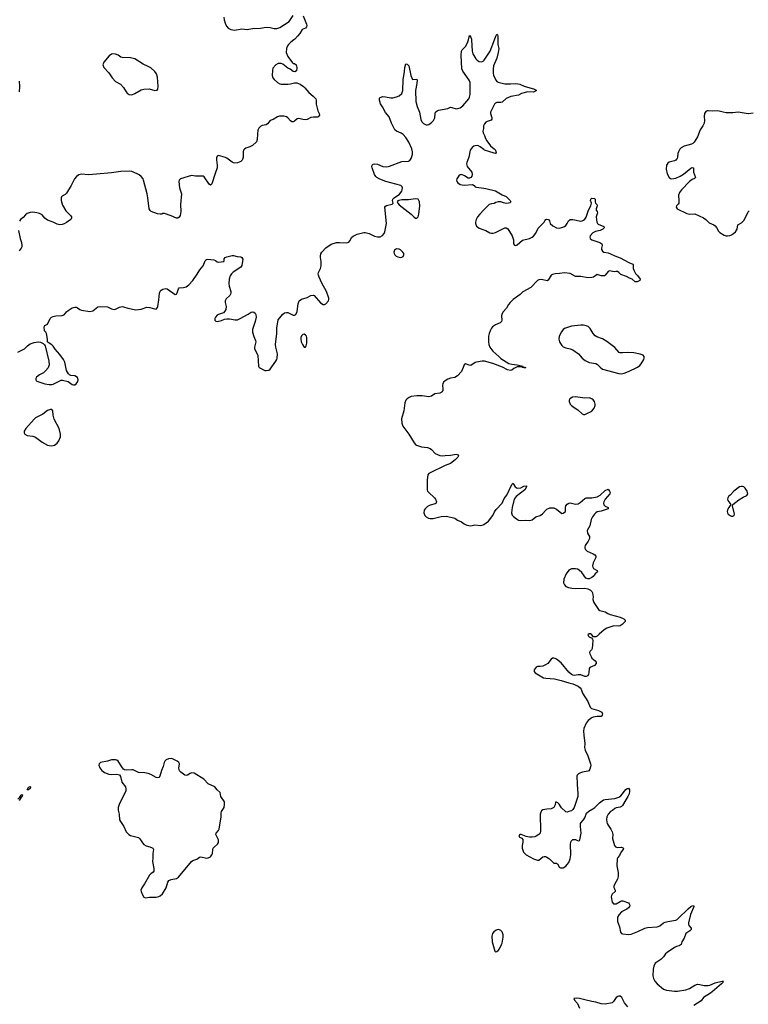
# Model space of a CAD drawing. Header units: inches. Extents: x 884691 to 1028259, y 526745 to 653629.
# Tile 161 of 241: x 983158 to 993898, y 585788 to 600295. Entities that reach past the tile are written whole.
import ezdxf

# ---------------------------------------------------------------- set-up
doc = ezdxf.new("R2010")
doc.units = ezdxf.units.IN
doc.header["$MEASUREMENT"] = 0
for name, color, linetype in [('A9588', 7, 'Continuous'), ('A9589', 7, 'Continuous'), ('A9598', 7, 'Continuous'), ('A9599', 7, 'Continuous'), ('A9680', 7, 'Continuous'), ('A9690', 7, 'Continuous')]:
    doc.layers.add(name, color=color, linetype=linetype)

msp = doc.modelspace()

# ---------------------------------------------------------------- linework, layer by layer
at = {"layer": 'A9588', "color": 6}
for points, elevation in [([(985390, 589409), (985350, 589406), (985319, 589390), (985298, 589370), (985287, 589350), (985272, 589290), (985248, 589232), (985222, 589150), (985210, 589130), (985190, 589123), (985170, 589128), (985090, 589173), (985050, 589187), (985003, 589197), (984910, 589203), (984830, 589241), (984810, 589244), (984730, 589239), (984705, 589245), (984690, 589251), (984671, 589271), (984610, 589369), (984590, 589384), (984570, 589391), (984510, 589389), (984450, 589368), (984351, 589349), (984330, 589330), (984325, 589310), (984339, 589270), (984370, 589232), (984410, 589202), (984470, 589180), (984510, 589176), (984590, 589181), (984627, 589167), (984642, 589142), (984663, 589063), (984717, 588990), (984723, 588963), (984720, 588930), (984631, 588749), (984611, 588690), (984607, 588650), (984623, 588590), (984628, 588508), (984642, 588482), (984695, 588410), (984727, 588330), (984768, 588290), (984790, 588276), (984910, 588245), (984930, 588224), (984966, 588166), (984990, 588143), (985024, 588124), (985077, 588110), (985110, 588095), (985118, 588090), (985130, 588071), (985120, 588010), (985121, 587939), (985114, 587890), (985137, 587790), (985133, 587750), (985124, 587736), (985090, 587711), (985070, 587690), (984997, 587563), (984957, 587503), (984944, 587470), (984946, 587450), (984962, 587410), (984989, 587369), (985010, 587356), (985070, 587366), (985170, 587367), (985210, 587376), (985230, 587385), (985263, 587417), (985316, 587504), (985341, 587590), (985355, 587610), (985392, 587628), (985470, 587644), (985498, 587662), (985690, 587893), (985710, 587906), (985770, 587925), (985810, 587954), (985830, 587962), (985910, 587942), (985936, 587944), (985970, 587962), (985992, 587988), (986002, 588010), (986005, 588070), (986011, 588090), (986028, 588110), (986075, 588145), (986088, 588170), (986088, 588210), (986057, 588270), (986051, 588290), (986055, 588310), (986089, 588350), (986099, 588370), (986127, 588550), (986126, 588610), (986133, 588630), (986170, 588690), (986178, 588730), (986177, 588770), (986125, 588850), (986113, 588910), (986070, 588947), (986032, 588992), (985936, 589036), (985870, 589104), (985730, 589192), (985690, 589198), (985670, 589191), (985630, 589163), (985610, 589158), (985590, 589164), (985531, 589210), (985513, 589230), (985505, 589265), (985511, 589330), (985503, 589350), (985478, 589370), (985410, 589403)], 2200), ([(983290, 588946), (983270, 588950), (983290, 588987), (983310, 588999), (983317, 588990), (983310, 588970)], 2100)]:
    msp.add_lwpolyline(points, close=True, dxfattribs=dict(at, elevation=elevation))
at = {"layer": 'A9588', "color": 6, "elevation": 2100}
msp.add_lwpolyline([(983128, 588810), (983161, 588839), (983181, 588870), (983190, 588879), (983206, 588870), (983197, 588863), (983190, 588847), (983179, 588841), (983150, 588790)], dxfattribs=at)
at = {"layer": 'A9589', "color": 6, "elevation": 2200}
for points in [[(983130, 595395), (983230, 595445), (983271, 595490), (983310, 595519), (983370, 595540), (983430, 595548), (983464, 595544), (983503, 595523), (983524, 595504), (983531, 595491), (983586, 595266), (983593, 595210), (983576, 595164), (983539, 595121), (983507, 595093), (983450, 595063), (983407, 595030), (983396, 595010), (983396, 594990), (983401, 594981), (983412, 594970), (983530, 594931), (983590, 594922), (983630, 594922), (983650, 594924), (983719, 594961), (983770, 594983), (983790, 594983), (983870, 594963), (983930, 594922), (983950, 594916), (983970, 594917), (983990, 594931), (984016, 594964), (984022, 594990), (984010, 595023), (983970, 595049), (983910, 595054), (983890, 595063), (983876, 595076), (983848, 595128), (983821, 595250), (983802, 595290), (983750, 595362), (983681, 595441), (983650, 595484), (983630, 595504), (983577, 595537), (983569, 595549), (983570, 595590), (983553, 595670), (983545, 595690), (983525, 595710), (983519, 595770), (983527, 595790), (983558, 595802), (983570, 595811), (983608, 595890), (983628, 595910), (983650, 595922), (983690, 595930), (983785, 595935), (983800, 595940), (983816, 595950), (983847, 595990), (983870, 596010), (983932, 596048), (983970, 596061), (983990, 596059), (984010, 596051), (984046, 596026), (984070, 596016), (984190, 595993), (984236, 596004), (984310, 596064), (984350, 596071), (984450, 596064), (984510, 596034), (984550, 596025), (984570, 596029), (984630, 596058), (984670, 596067), (984690, 596065), (984750, 596043), (984870, 596020), (984950, 596029), (985030, 596060), (985076, 596056), (985146, 596034), (985170, 596031), (985188, 596052), (985193, 596067), (985211, 596169), (985217, 596263), (985226, 596294), (985241, 596310), (985270, 596325), (985310, 596333), (985330, 596327), (985450, 596245), (985470, 596250), (985481, 596270), (985497, 596330), (985510, 596346), (985571, 596349), (985610, 596358), (985650, 596386), (985710, 596452), (985776, 596544), (985811, 596610), (985860, 596670), (985890, 596744), (985910, 596761), (985930, 596764), (986017, 596757), (986046, 596746), (986070, 596728), (986090, 596724), (986166, 596730), (986169, 596731), (986172, 596748), (986170, 596770), (986186, 596790), (986210, 596801), (986290, 596822), (986310, 596821), (986365, 596805), (986419, 596799), (986433, 596793), (986445, 596765), (986430, 596675), (986415, 596650), (986305, 596575), (986280, 596550), (986259, 596521), (986245, 596470), (986240, 596410), (986244, 596370), (986268, 596292), (986268, 596270), (986264, 596250), (986253, 596230), (986200, 596180), (986186, 596154), (986186, 596130), (986199, 596070), (986194, 596026), (986181, 595999), (986162, 595978), (986090, 595952), (986070, 595940), (986045, 595910), (986035, 595890), (986034, 595870), (986050, 595851), (986069, 595849), (986130, 595861), (986178, 595882), (986210, 595889), (986250, 595889), (986333, 595873), (986370, 595874), (986410, 595890), (986526, 595954), (986570, 595984), (986592, 595990), (986610, 595984), (986627, 595970), (986637, 595950), (986641, 595910), (986628, 595850), (986591, 595730), (986587, 595690), (986607, 595627), (986634, 595570), (986637, 595550), (986617, 595470), (986617, 595450), (986667, 595347), (986678, 595190), (986690, 595168), (986770, 595128), (986790, 595124), (986830, 595130), (986850, 595147), (986935, 595265), (986950, 595290), (986955, 595310), (986957, 595370), (986934, 595470), (986930, 595510), (986950, 595670), (986947, 595750), (986970, 595871), (986990, 595903), (987030, 595950), (987062, 595978), (987090, 595983), (987110, 595980), (987190, 595942), (987210, 595943), (987228, 595952), (987250, 595996), (987264, 596110), (987278, 596150), (987310, 596177), (987397, 596203), (987451, 596231), (987490, 596236), (987499, 596230), (987590, 596121), (987630, 596099), (987650, 596099), (987670, 596107), (987710, 596150), (987715, 596170), (987713, 596190), (987682, 596290), (987611, 596411), (987570, 596499), (987560, 596530), (987559, 596550), (987564, 596570), (987591, 596630), (987602, 596670), (987602, 596730), (987590, 596790), (987590, 596810), (987597, 596843), (987612, 596870), (987670, 596931), (987750, 596986), (987830, 597010), (987870, 597014), (987970, 597009), (988010, 597018), (988026, 597034), (988055, 597090), (988074, 597106), (988130, 597133), (988230, 597159), (988250, 597160), (988310, 597145), (988390, 597105), (988430, 597094), (988470, 597095), (988507, 597113), (988530, 597143), (988542, 597170), (988566, 597290), (988540, 597530), (988550, 597547), (988564, 597556), (988650, 597579), (988664, 597590), (988655, 597630), (988656, 597650), (988677, 597670), (988756, 597724), (988791, 597770), (988797, 597790), (988799, 597819), (988794, 597834), (988774, 597850), (988553, 597913), (988467, 597947), (988423, 597970), (988406, 597986), (988390, 598014), (988351, 598110), (988347, 598130), (988353, 598150), (988370, 598165), (988388, 598172), (988430, 598166), (988510, 598133), (988570, 598127), (988610, 598135), (988790, 598203), (988890, 598212), (988910, 598222), (988930, 598250), (988947, 598310), (988948, 598350), (988939, 598390), (988896, 598490), (988850, 598558), (988810, 598603), (988782, 598622), (988710, 598650), (988688, 598670), (988636, 598770), (988605, 598865), (988550, 598929), (988506, 599010), (988475, 599055), (988459, 599110), (988462, 599138), (988471, 599149), (988510, 599161), (988550, 599159), (988630, 599142), (988656, 599144), (988710, 599159), (988750, 599175), (988791, 599209), (988803, 599250), (988811, 599410), (988831, 599531), (988833, 599590), (988850, 599642), (988870, 599639), (988894, 599614), (988924, 599470), (988950, 599413), (989010, 599419), (989018, 599410), (989013, 599353), (988990, 599250), (988996, 599090), (989015, 599015), (989052, 598930), (989070, 598825), (989086, 598790), (989110, 598765), (989150, 598747), (989170, 598744), (989190, 598749), (989230, 598780), (989257, 598810), (989277, 598850), (989281, 598910), (989287, 598930), (989310, 598953), (989330, 598962), (989470, 598985), (989510, 599004), (989530, 599002), (989590, 598982), (989650, 598995), (989690, 599027), (989776, 599130), (989788, 599152), (989798, 599190), (989798, 599370), (989784, 599404), (989690, 599535), (989675, 599570), (989664, 599770), (989671, 599830), (989681, 599850), (989730, 599900), (989750, 599936), (989764, 599970), (989772, 600000)], [(987201, 600000), (987155, 599965), (987119, 599930), (987104, 599910), (987091, 599870), (987088, 599810), (987110, 599753), (987177, 599657), (987190, 599648), (987210, 599648), (987234, 599630), (987245, 599590), (987237, 599543), (987214, 599526), (987190, 599530), (987144, 599564), (987110, 599582), (987038, 599638), (987010, 599647), (986970, 599649), (986931, 599629), (986890, 599582), (986883, 599550), (986880, 599470), (986890, 599439), (986910, 599412), (986956, 599370), (986990, 599350), (987010, 599346), (987110, 599346), (987150, 599350), (987210, 599365), (987244, 599364), (987290, 599347), (987341, 599310), (987363, 599290), (987420, 599220), (987484, 599170), (987524, 599130), (987530, 599110), (987530, 599050), (987536, 599010), (987553, 598950), (987572, 598910), (987576, 598890), (987569, 598871), (987550, 598860), (987490, 598860), (987448, 598852), (987394, 598826), (987370, 598821), (987330, 598824), (987270, 598840), (987250, 598836), (987210, 598799), (987190, 598790), (987170, 598792), (987150, 598803), (987110, 598850), (987090, 598863), (987049, 598871), (986989, 598871), (986959, 598861), (986896, 598824), (986850, 598811), (986810, 598762), (986790, 598744), (986730, 598734), (986710, 598724), (986684, 598696), (986670, 598666), (986662, 598610), (986660, 598530), (986647, 598493), (986590, 598440), (986550, 598419), (986490, 598403), (986470, 598389), (986456, 598370), (986452, 598350), (986450, 598270), (986444, 598236), (986437, 598223), (986416, 598204), (986370, 598184), (986330, 598182), (986310, 598186), (986290, 598194), (986210, 598254), (986190, 598263), (986090, 598292), (986070, 598284), (986061, 598259), (986059, 598230), (986070, 598150), (986070, 598110), (986037, 598030), (985990, 597874), (985970, 597858), (985950, 597872), (985879, 597979), (985861, 597990), (985750, 597991), (985690, 597997), (985530, 597949), (985509, 597930), (985505, 597910), (985515, 597815), (985544, 597730), (985529, 597570), (985532, 597470), (985525, 597410), (985510, 597384), (985490, 597370), (985470, 597370), (985390, 597404), (985290, 597437), (985270, 597439), (985252, 597430), (985230, 597428), (985190, 597434), (985096, 597470), (985081, 597481), (985065, 597510), (985049, 597670), (985038, 597730), (984985, 597930), (984976, 597950), (984950, 597983), (984918, 598010), (984890, 598025), (984810, 598058), (984770, 598065), (984650, 598060), (984510, 598038), (984290, 598017), (984170, 598010), (984070, 598020), (984031, 598010), (983996, 597984), (983968, 597952), (983918, 597850), (983850, 597739), (983830, 597721), (983784, 597696), (983774, 597686), (983769, 597671), (983768, 597630), (983790, 597562), (983839, 597479), (983906, 597410), (983919, 597390), (983919, 597370), (983910, 597350), (983850, 597307), (983812, 597288), (983783, 597277), (983750, 597274), (983710, 597283), (983650, 597312), (983570, 597341), (983530, 597368), (983490, 597418), (983450, 597439), (983409, 597451), (983350, 597459), (983310, 597455), (983270, 597439), (983242, 597418), (983210, 597382), (983168, 597352), (983155, 597325)], [(989819, 600000), (989828, 599830), (989835, 599790), (989880, 599720), (989899, 599699), (989930, 599678), (989967, 599673), (989990, 599683), (990000, 599693)], [(983154, 599230), (983162, 599310), (983155, 599390)], [(990000, 598740), (989995, 598730), (989994, 598690), (989984, 598650), (989988, 598630), (990000, 598609)], [(990000, 598380), (989943, 598423), (989910, 598439), (989870, 598438), (989850, 598429), (989826, 598410), (989798, 598370), (989778, 598270), (989750, 598191), (989746, 598170), (989747, 598150), (989753, 598130), (989821, 598050), (989827, 598013), (989820, 597990), (989809, 597971), (989797, 597963), (989790, 597960), (989770, 597961), (989716, 597996), (989670, 598012), (989650, 598007), (989630, 597992), (989600, 597950), (989595, 597930), (989602, 597910), (989616, 597890), (989650, 597866), (989710, 597856), (989830, 597867), (989859, 597850), (989873, 597833), (989890, 597825), (990000, 597810)], [(990000, 597491), (989938, 597430), (989908, 597392), (989887, 597350), (989875, 597310), (989875, 597290), (989890, 597254), (989930, 597222), (990000, 597199)], [(983140, 597190), (983163, 597070), (983182, 597010), (983190, 596970), (983189, 596950), (983181, 596930), (983150, 596890)], [(990000, 595264), (989975, 595265), (989890, 595251), (989870, 595243), (989810, 595200), (989783, 595203), (989730, 595223), (989710, 595210), (989703, 595197), (989668, 595110), (989613, 595047), (989570, 595025), (989510, 595012), (989470, 594998), (989430, 594975), (989406, 594954), (989393, 594930), (989388, 594910), (989396, 594850), (989395, 594830), (989382, 594810), (989370, 594801), (989350, 594794), (989278, 594782), (989229, 594750), (989190, 594737), (989090, 594755), (989010, 594755), (988930, 594742), (988899, 594730), (988869, 594710), (988850, 594690), (988834, 594650), (988822, 594530), (988785, 594415), (988789, 594350), (988806, 594306), (988896, 594190), (988970, 594060), (988990, 594038), (989007, 594027), (989082, 594002), (989170, 593990), (989210, 593976), (989230, 593962), (989284, 593904), (989350, 593876), (989390, 593870), (989430, 593872), (989510, 593879), (989590, 593893), (989611, 593890), (989627, 593870), (989615, 593850), (989577, 593810), (989506, 593754), (989430, 593726), (989370, 593695), (989265, 593650), (989190, 593610), (989176, 593590), (989164, 593516), (989162, 593370), (989170, 593350), (989187, 593330), (989273, 593250), (989288, 593230), (989302, 593190), (989295, 593170), (989280, 593160), (989210, 593142), (989170, 593121), (989135, 593090), (989122, 593070), (989115, 593030), (989130, 592990), (989150, 592968), (989185, 592950), (989210, 592945), (989250, 592947), (989370, 592974), (989450, 592981), (989570, 592950), (989610, 592922), (989670, 592895), (989710, 592866), (989750, 592848), (989810, 592839), (989869, 592851), (989950, 592841), (989987, 592850), (990000, 592859)]]:
    msp.add_lwpolyline(points, dxfattribs=at)
for points in [[(984530, 599792), (984510, 599786), (984478, 599762), (984399, 599670), (984383, 599630), (984397, 599590), (984472, 599510), (984520, 599440), (984570, 599384), (984644, 599344), (984690, 599296), (984726, 599230), (984743, 599210), (984772, 599192), (984810, 599189), (984855, 599205), (984950, 599260), (984990, 599273), (985066, 599274), (985150, 599253), (985186, 599254), (985195, 599270), (985197, 599310), (985187, 599450), (985175, 599495), (985152, 599530), (985090, 599586), (985050, 599607), (984977, 599637), (984856, 599716), (984790, 599735), (984670, 599738), (984650, 599744), (984610, 599770), (984570, 599787)], [(988993, 597653), (988890, 597641), (988790, 597639), (988747, 597633), (988733, 597627), (988721, 597610), (988730, 597590), (988749, 597569), (988927, 597427), (988970, 597383), (988990, 597371), (989010, 597371), (989029, 597391), (989042, 597430), (989056, 597550), (989050, 597609), (989032, 597650)], [(988710, 596917), (988695, 596910), (988683, 596897), (988674, 596870), (988676, 596850), (988686, 596830), (988708, 596810), (988730, 596799), (988770, 596792), (988790, 596795), (988810, 596806), (988822, 596830), (988819, 596850), (988807, 596870), (988770, 596904), (988750, 596914)], [(987350, 595659), (987330, 595656), (987310, 595639), (987300, 595610), (987300, 595590), (987306, 595550), (987324, 595510), (987350, 595471), (987370, 595471), (987379, 595490), (987389, 595529), (987392, 595610), (987386, 595630), (987370, 595649)], [(983610, 594549), (983570, 594537), (983497, 594483), (983393, 594427), (983370, 594410), (983247, 594270), (983226, 594230), (983226, 594210), (983235, 594190), (983266, 594170), (983350, 594160), (983390, 594145), (983489, 594070), (983567, 594027), (983590, 594019), (983630, 594015), (983670, 594026), (983710, 594055), (983737, 594090), (983758, 594150), (983761, 594190), (983740, 594270), (983667, 594410), (983653, 594467), (983645, 594530), (983630, 594549)]]:
    msp.add_lwpolyline(points, close=True, dxfattribs=at)
at = {"layer": 'A9598', "color": 6, "elevation": 2200}
for points in [[(991575, 590000), (991537, 589970), (991508, 589932), (991473, 589850), (991469, 589810), (991472, 589752), (991489, 589630), (991483, 589570), (991493, 589530), (991531, 589450), (991574, 589330), (991577, 589310), (991573, 589287), (991561, 589250), (991547, 589230), (991530, 589222), (991452, 589208), (991422, 589198), (991395, 589185), (991375, 589165), (991370, 589150), (991373, 589030), (991386, 588890), (991385, 588850), (991330, 588689), (991310, 588656), (991290, 588639), (991253, 588627), (991230, 588621), (991210, 588625), (991144, 588684), (991110, 588735), (991090, 588755), (991070, 588768), (991054, 588766), (991051, 588729), (991031, 588689), (990991, 588669), (990930, 588665), (990870, 588652), (990850, 588637), (990839, 588621), (990828, 588590), (990837, 588343), (990829, 588311), (990811, 588290), (990770, 588265), (990750, 588257), (990710, 588252), (990670, 588252), (990622, 588262), (990550, 588292), (990530, 588289), (990516, 588270), (990526, 588250), (990557, 588237), (990574, 588214), (990575, 588175), (990562, 588130), (990566, 588090), (990585, 588030), (990622, 587990), (990732, 587932), (990790, 587910), (990810, 587912), (990870, 587960), (990890, 587968), (990910, 587966), (990930, 587958), (990969, 587929), (991030, 587867), (991070, 587866), (991080, 587860), (991090, 587851), (991110, 587810), (991130, 587799), (991170, 587799), (991210, 587823), (991230, 587846), (991250, 587877), (991270, 587930), (991280, 587990), (991279, 588150), (991286, 588194), (991310, 588215), (991350, 588215), (991390, 588196), (991410, 588203), (991414, 588210), (991435, 588310), (991424, 588410), (991426, 588450), (991435, 588465), (991470, 588504), (991487, 588533), (991515, 588605), (991546, 588634), (991608, 588670), (991634, 588690), (991703, 588757), (991761, 588799), (991790, 588806), (991930, 588819), (991990, 588839), (992018, 588862), (992090, 588953), (992110, 588968), (992134, 588974), (992146, 588950), (992148, 588930), (992142, 588890), (992124, 588850), (992090, 588802), (992045, 588715), (992030, 588702), (992010, 588693), (991950, 588681), (991930, 588672), (991896, 588644), (991864, 588630), (991830, 588590), (991814, 588550), (991808, 588510), (991810, 588470), (991818, 588450), (991830, 588427), (991873, 588370), (991893, 588330), (991899, 588290), (991896, 588230), (991923, 588130), (991938, 588110), (991970, 588098), (992030, 588101), (992059, 588090), (992054, 588070), (992026, 588034), (991999, 587981), (991974, 587950), (991967, 587930), (991962, 587830), (991980, 587730), (991977, 587670), (991969, 587630), (991930, 587564), (991916, 587530), (991916, 587510), (991935, 587470), (991936, 587450), (991892, 587410), (991881, 587390), (991878, 587370), (991890, 587293), (991910, 587270), (991930, 587266), (991951, 587269), (992010, 587305), (992030, 587313), (992050, 587314), (992130, 587281), (992141, 587270), (992151, 587250), (992147, 587230), (992134, 587210), (992107, 587190), (992030, 587150), (991992, 587110), (991970, 587070), (991970, 587010), (991998, 586930), (992014, 586850), (992030, 586831), (992050, 586824), (992130, 586816), (992170, 586820), (992270, 586859), (992370, 586910), (992410, 586918), (992552, 586928), (992595, 586945), (992650, 586987), (992670, 586996), (992712, 587008), (992830, 587029), (992850, 587039), (992870, 587056), (993010, 587197), (993052, 587230), (993070, 587239), (993090, 587242), (993097, 587230), (993092, 587212), (993044, 587110), (993018, 586990), (993017, 586970), (993023, 586950), (993056, 586910), (993055, 586890), (993036, 586870), (992979, 586830), (992950, 586764), (992919, 586710), (992907, 586670), (992878, 586650), (992840, 586640), (992810, 586626), (992702, 586550), (992679, 586530), (992650, 586488), (992610, 586446), (992547, 586410), (992527, 586393), (992505, 586350), (992496, 586304), (992492, 586210), (992501, 586170), (992521, 586130), (992555, 586090), (992650, 586011), (992690, 585997), (992810, 585982), (992856, 585984), (992978, 586002), (993030, 586020), (993110, 586070), (993150, 586084), (993181, 586081), (993245, 586065), (993307, 586067), (993330, 586072), (993410, 586106), (993510, 586130), (993531, 586130), (993521, 586119), (993522, 586110), (993503, 586090), (993363, 585970), (993338, 585950), (993237, 585890), (993201, 585839), (993094, 585770)], [(992121, 585750), (992075, 585810), (992033, 585890), (992010, 585906), (991990, 585909), (991975, 585905), (991952, 585890), (991912, 585828), (991890, 585812), (991789, 585789), (991730, 585794), (991650, 585819), (991589, 585829), (991490, 585856), (991408, 585872), (991370, 585878), (991327, 585873), (991335, 585850), (991378, 585798), (991410, 585730)]]:
    msp.add_lwpolyline(points, dxfattribs=at)
msp.add_lwpolyline([(990210, 586890), (990180, 586880), (990146, 586854), (990129, 586831), (990118, 586790), (990122, 586710), (990163, 586570), (990170, 586563), (990190, 586564), (990210, 586581), (990230, 586607), (990262, 586670), (990270, 586690), (990284, 586776), (990284, 586810), (990270, 586854), (990250, 586876), (990230, 586887)], close=True, dxfattribs=at)
at = {"layer": 'A9599', "color": 6}
for points, elevation in [([(990208, 600000), (990208, 599930), (990218, 599870), (990212, 599812), (990192, 599730), (990144, 599616), (990138, 599570), (990137, 599510), (990143, 599470), (990179, 599399), (990190, 599386), (990213, 599373), (990310, 599349), (990392, 599348), (990470, 599353), (990530, 599347), (990596, 599316), (990744, 599270), (990774, 599250), (990730, 599229), (990650, 599233), (990554, 599206), (990510, 599182), (990397, 599163), (990327, 599133), (990270, 599080), (990250, 599075), (990190, 599073), (990170, 599063), (990157, 599050), (990099, 598930), (990099, 598910), (990119, 598850), (990118, 598830), (990106, 598814), (990047, 598793), (990030, 598783), (990010, 598762), (990000, 598740)], 2200), ([(990000, 599693), (990003, 599697), (990092, 599830), (990157, 600000)], 2200), ([(993970, 598916), (993894, 598906), (993749, 598931), (993670, 598924), (993570, 598923), (993526, 598930), (993450, 598951), (993372, 598948), (993306, 598954), (993289, 598951), (993270, 598941), (993250, 598910), (993247, 598870), (993253, 598810), (993245, 598770), (993228, 598730), (993190, 598670), (993149, 598571), (993102, 598490), (993082, 598470), (993061, 598459), (992950, 598429), (992910, 598406), (992890, 598385), (992867, 598350), (992859, 598321), (992855, 598270), (992849, 598250), (992841, 598239), (992830, 598226), (992810, 598215), (992730, 598195), (992710, 598182), (992690, 598150), (992687, 598090), (992704, 598024), (992730, 597970), (992750, 597954), (992770, 597951), (992830, 597962), (992893, 597987), (992943, 598017), (993050, 598105), (993070, 598117), (993090, 598110), (993091, 598050), (993120, 597970), (993105, 597955), (993070, 597938), (993030, 597910), (992913, 597790), (992881, 597750), (992868, 597710), (992875, 597625), (992872, 597590), (992864, 597576), (992838, 597550), (992832, 597530), (992848, 597508), (992990, 597437), (993030, 597430), (993110, 597433), (993237, 597377), (993272, 597352), (993321, 597301), (993390, 597270), (993410, 597256), (993430, 597231), (993460, 597180), (993480, 597160), (993540, 597120), (993570, 597109), (993590, 597108), (993626, 597114), (993650, 597125), (993677, 597143), (993707, 597170), (993734, 597210), (993743, 597270), (993797, 597303), (993837, 597343), (993895, 597465), (993910, 597480)], 2300), ([(990000, 598609), (990011, 598590), (990025, 598545), (990042, 598510), (990097, 598437), (990152, 598390), (990169, 598370), (990181, 598330), (990170, 598323), (990154, 598326), (990075, 598355), (990010, 598373), (990000, 598380)], 2200), ([(990000, 597810), (990030, 597806), (990170, 597772), (990270, 597716), (990327, 597690), (990387, 597630), (990396, 597610), (990383, 597597), (990362, 597590), (990330, 597587), (990290, 597594), (990250, 597610), (990210, 597610), (990178, 597602), (990150, 597587), (990110, 597583), (990079, 597570), (990000, 597491)], 2200), ([(990000, 597199), (990028, 597190), (990090, 597154), (990110, 597148), (990139, 597150), (990170, 597159), (990290, 597219), (990310, 597226), (990330, 597227), (990351, 597211), (990418, 597110), (990436, 597050), (990439, 596990), (990450, 596971), (990470, 596968), (990490, 596977), (990570, 597044), (990670, 597072), (990710, 597090), (990733, 597107), (990766, 597150), (990798, 597222), (990889, 597310), (990896, 597330), (990915, 597350), (990930, 597355), (990951, 597350), (990965, 597330), (990979, 597290), (991016, 597256), (991070, 597230), (991110, 597223), (991150, 597233), (991190, 597250), (991210, 597264), (991228, 597290), (991247, 597333), (991270, 597349), (991310, 597350), (991430, 597328), (991450, 597329), (991470, 597339), (991490, 597356), (991510, 597385), (991543, 597490), (991578, 597550), (991584, 597590), (991573, 597630), (991575, 597650), (991590, 597664), (991630, 597662), (991641, 597650), (991641, 597610), (991647, 597590), (991664, 597570), (991668, 597550), (991653, 597510), (991655, 597490), (991669, 597470), (991673, 597450), (991657, 597390), (991664, 597310), (991673, 597293), (991684, 597284), (991766, 597250), (991772, 597230), (991752, 597210), (991713, 597190), (991645, 597175), (991605, 597155), (991567, 597110), (991562, 597090), (991569, 597069), (991590, 597049), (991710, 597012), (991739, 596990), (991745, 596970), (991733, 596930), (991735, 596910), (991750, 596882), (991767, 596870), (991830, 596860), (991867, 596847), (991930, 596816), (992010, 596785), (992138, 596718), (992194, 596694), (992199, 596690), (992202, 596630), (992213, 596593), (992235, 596555), (992265, 596525), (992303, 596470), (992300, 596450), (992257, 596430), (992230, 596432), (992186, 596470), (992145, 596485), (992104, 596510), (992021, 596541), (991998, 596558), (991990, 596572), (991970, 596585), (991950, 596587), (991918, 596582), (991850, 596593), (991830, 596587), (991790, 596530), (991777, 596523), (991730, 596523), (991670, 596541), (991618, 596502), (991590, 596494), (991530, 596493), (991430, 596510), (991350, 596512), (991270, 596556), (991190, 596565), (991114, 596554), (991049, 596551), (991010, 596541), (990990, 596530), (990950, 596455), (990932, 596448), (990850, 596467), (990810, 596464), (990790, 596453), (990690, 596351), (990576, 596284), (990535, 596245), (990432, 596170), (990388, 596130), (990363, 596097), (990335, 596045), (990285, 595990), (990265, 595955), (990260, 595930), (990265, 595870), (990260, 595850), (990240, 595830), (990170, 595799), (990129, 595770), (990113, 595750), (990092, 595710), (990076, 595670), (990067, 595630), (990068, 595550), (990075, 595510), (990089, 595470), (990132, 595410), (990218, 595330), (990250, 595305), (990370, 595230), (990410, 595218), (990491, 595210), (990572, 595190), (990581, 595181), (990618, 595170), (990610, 595165), (990590, 595164), (990562, 595170), (990558, 595179), (990542, 595182), (990490, 595179), (990443, 595157), (990410, 595129), (990390, 595124), (990350, 595135), (990275, 595175), (990130, 595229), (990010, 595264), (990000, 595264)], 2200), ([(990000, 592859), (990070, 592905), (990130, 592989), (990157, 593043), (990182, 593078), (990271, 593170), (990298, 593242), (990337, 593290), (990410, 593446), (990430, 593467), (990436, 593450), (990463, 593410), (990490, 593390), (990544, 593396), (990590, 593421), (990626, 593426), (990627, 593410), (990605, 593370), (990478, 593270), (990459, 593250), (990447, 593230), (990418, 593110), (990408, 593028), (990416, 592996), (990435, 592975), (990479, 592939), (990510, 592923), (990543, 592917), (990610, 592921), (990670, 592918), (990710, 592928), (990768, 592972), (990831, 592989), (990866, 593014), (990912, 593068), (990930, 593084), (990970, 593101), (991030, 593103), (991070, 593085), (991150, 593021), (991170, 593023), (991201, 593050), (991203, 593110), (991210, 593134), (991230, 593158), (991250, 593172), (991270, 593176), (991350, 593156), (991390, 593162), (991420, 593180), (991490, 593240), (991510, 593250), (991590, 593249), (991670, 593266), (991712, 593288), (991790, 593358), (991830, 593378), (991851, 593350), (991859, 593330), (991855, 593310), (991788, 593232), (991768, 593190), (991764, 593170), (991770, 593146), (991789, 593129), (991831, 593110), (991834, 593090), (991730, 593054), (991670, 593042), (991650, 593030), (991630, 593010), (991600, 592970), (991579, 592930), (991562, 592838), (991523, 592770), (991527, 592730), (991559, 592679), (991559, 592650), (991538, 592610), (991493, 592550), (991487, 592530), (991489, 592510), (991498, 592490), (991524, 592464), (991610, 592426), (991633, 592410), (991648, 592390), (991651, 592370), (991613, 592290), (991603, 592250), (991604, 592230), (991615, 592210), (991670, 592179), (991675, 592170), (991670, 592155), (991642, 592130), (991611, 592090), (991590, 592074), (991550, 592058), (991530, 592056), (991505, 592065), (991443, 592150), (991405, 592185), (991378, 592198), (991350, 592205), (991290, 592206), (991250, 592184), (991213, 592130), (991180, 592050), (991176, 591996), (991186, 591970), (991206, 591946), (991247, 591927), (991298, 591918), (991350, 591915), (991490, 591918), (991530, 591910), (991570, 591890), (991590, 591870), (991600, 591850), (991609, 591790), (991607, 591750), (991619, 591710), (991690, 591607), (991711, 591590), (991790, 591568), (991825, 591545), (991859, 591530), (992010, 591490), (992065, 591465), (992085, 591450), (992083, 591430), (992037, 591383), (992010, 591364), (991990, 591358), (991917, 591363), (991869, 591351), (991810, 591328), (991774, 591306), (991697, 591243), (991670, 591213), (991650, 591203), (991621, 591201), (991609, 591209), (991593, 591230), (991570, 591244), (991550, 591246), (991531, 591230), (991541, 591210), (991550, 591202), (991570, 591191), (991587, 591187), (991601, 591170), (991604, 591150), (991596, 591030), (991587, 591010), (991567, 590990), (991559, 590970), (991563, 590950), (991581, 590910), (991593, 590890), (991642, 590850), (991653, 590830), (991653, 590810), (991630, 590778), (991561, 590750), (991550, 590735), (991547, 590670), (991543, 590650), (991530, 590629), (991510, 590619), (991490, 590619), (991430, 590642), (991390, 590643), (991330, 590634), (991310, 590636), (991290, 590645), (991250, 590684), (991138, 590818), (991070, 590874), (991050, 590885), (991030, 590890), (991010, 590887), (990990, 590873), (990942, 590810), (990910, 590788), (990870, 590772), (990830, 590765), (990790, 590764), (990770, 590754), (990743, 590717), (990739, 590690), (990754, 590670), (990880, 590600), (990912, 590592), (991042, 590582), (991141, 590561), (991250, 590526), (991310, 590512), (991390, 590475), (991418, 590450), (991432, 590430), (991454, 590370), (991532, 590250), (991567, 590167), (991588, 590148), (991690, 590118), (991737, 590090), (991746, 590070), (991743, 590050), (991730, 590030), (991670, 590028), (991610, 590017), (991578, 590002), (991575, 590000)], 2200)]:
    msp.add_lwpolyline(points, dxfattribs=dict(at, elevation=elevation))
at = {"layer": 'A9599', "color": 6, "elevation": 2300}
for points in [[(991430, 595796), (991290, 595778), (991190, 595746), (991167, 595730), (991142, 595698), (991108, 595632), (991105, 595590), (991116, 595550), (991130, 595523), (991150, 595495), (991170, 595477), (991210, 595458), (991270, 595447), (991310, 595430), (991393, 595373), (991449, 595309), (991491, 595271), (991550, 595243), (991650, 595229), (991674, 595214), (991713, 595173), (991750, 595148), (991990, 595080), (992030, 595079), (992070, 595088), (992131, 595109), (992264, 595176), (992299, 595201), (992318, 595222), (992356, 595290), (992362, 595310), (992362, 595330), (992350, 595350), (992305, 595365), (992210, 595386), (992110, 595390), (992043, 595384), (992010, 595386), (991993, 595393), (991930, 595465), (991813, 595553), (991750, 595593), (991664, 595624), (991638, 595638), (991611, 595670), (991566, 595746), (991535, 595775), (991510, 595786), (991470, 595794)], [(991350, 594739), (991306, 594734), (991268, 594710), (991259, 594690), (991259, 594670), (991274, 594630), (991290, 594610), (991330, 594579), (991387, 594547), (991450, 594489), (991470, 594480), (991490, 594480), (991510, 594486), (991590, 594528), (991627, 594573), (991640, 594610), (991641, 594630), (991630, 594669), (991612, 594692), (991589, 594709), (991550, 594721), (991490, 594719)], [(993790, 593419), (993766, 593410), (993684, 593350), (993630, 593290), (993605, 593270), (993594, 593250), (993592, 593230), (993598, 593210), (993640, 593150), (993610, 593110), (993590, 593074), (993586, 593050), (993589, 593030), (993603, 593010), (993630, 592989), (993650, 592982), (993670, 592981), (993688, 592992), (993696, 593010), (993667, 593130), (993671, 593150), (993758, 593222), (993821, 593259), (993875, 593285), (993893, 593310), (993879, 593350), (993851, 593390), (993830, 593411), (993810, 593419)]]:
    msp.add_lwpolyline(points, close=True, dxfattribs=at)
at = {"layer": 'A9680', "color": 6, "elevation": 2200}
for points in [[(986165, 600330), (986171, 600291), (986189, 600229), (986210, 600193), (986231, 600171), (986272, 600152), (986330, 600142), (986430, 600160), (986510, 600152), (986590, 600166), (986709, 600171), (986790, 600184), (986850, 600179), (986910, 600164), (986950, 600164), (986990, 600179), (987130, 600269), (987190, 600357)], [(987335, 600350), (987383, 600230), (987389, 600210), (987387, 600190), (987369, 600171), (987321, 600150), (987285, 600090), (987253, 600050), (987214, 600010), (987201, 600000)], [(989772, 600000), (989790, 600064), (989810, 600039), (989818, 600010), (989819, 600000)]]:
    msp.add_lwpolyline(points, dxfattribs=at)
at = {"layer": 'A9690', "color": 6, "elevation": 2200}
msp.add_lwpolyline([(990157, 600000), (990176, 600050), (990190, 600079), (990201, 600070), (990208, 600050), (990208, 600000)], dxfattribs=at)

doc.saveas('drawing.dxf')
